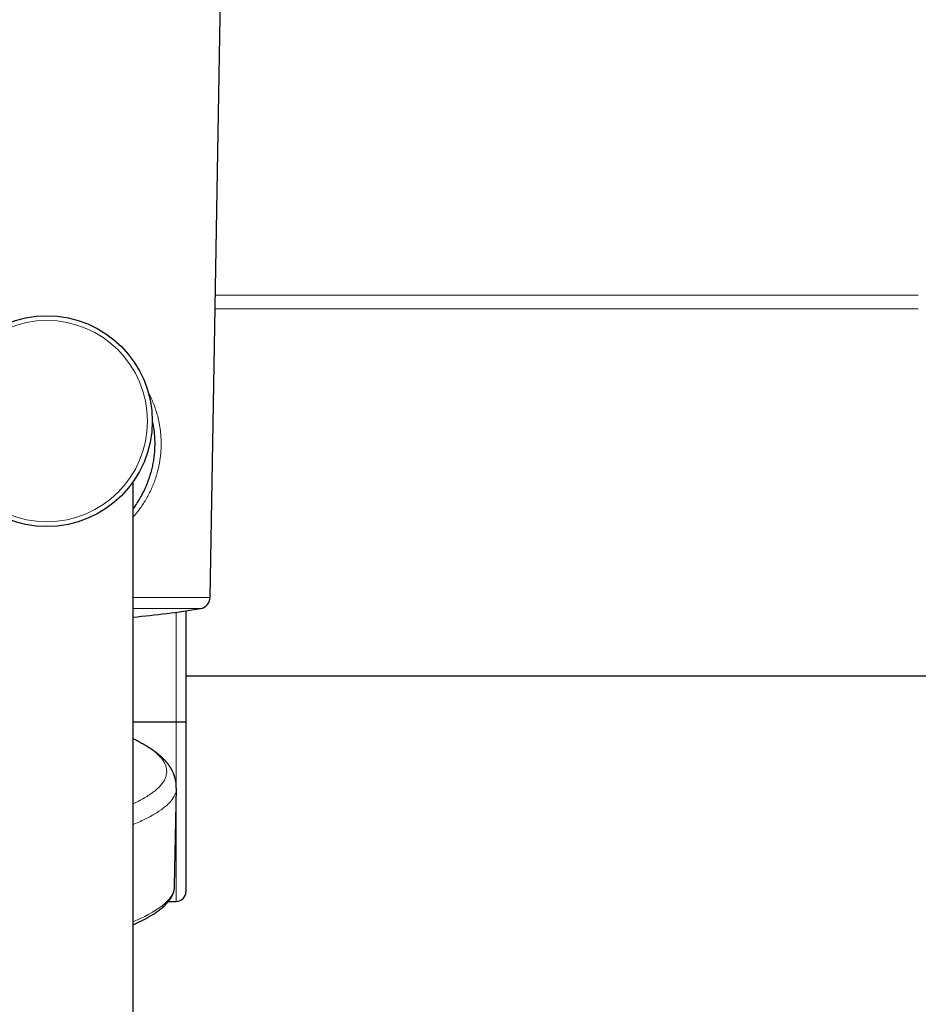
# Model space of a CAD drawing. Header units: millimetres. Extents: x 8 to 2236, y 12 to 2208.
# Tile 12 of 165: x 1118 to 1212, y 517 to 620. Entities that reach past the tile are written whole.
import ezdxf

# ---------------------------------------------------------------- set-up
doc = ezdxf.new("R2010")
doc.units = ezdxf.units.MM

msp = doc.modelspace()

# ---------------------------------------------------------------- linework, layer by layer
at = {"color": 7, "linetype": 'Continuous', "lineweight": 30}
for p, q in [((1138.04, 559.58), (1139.56, 646.65)), ((1130.02, 186.66), (1130.02, 571.66)), ((1135.52, 558.19), (1135.52, 546.59)), ((1135.52, 551.41), (1218.76, 551.41)), ((1130.02, 546.61), (1134.52, 546.61)), ((1135.52, 546.59), (1135.52, 528.88)), ((1130.86, 544.39), (1130.88, 544.38)), ((1134.35, 529.49), (1134.54, 539.72)), ((1134.35, 529.49), (1134.35, 529.49)), ((1133.71, 527.88), (1134.52, 527.88))]:
    msp.add_line(p, q, dxfattribs=at)
at = {"color": 252, "linetype": 'Continuous', "lineweight": 0}
for p, q in [((1138.59, 591.12), (1211.92, 591.12)), ((1211.92, 589.69), (1138.56, 589.69)), ((1130.02, 559.58), (1138.04, 559.58)), ((1137.03, 558.42), (1130.02, 558.42)), ((1134.52, 546.61), (1134.52, 558.05)), ((1134.52, 539.98), (1134.52, 546.61)), ((1134.52, 527.88), (1134.52, 538.75))]:
    msp.add_line(p, q, dxfattribs=at)
at = {"color": 252, "linetype": 'Continuous', "lineweight": 0, "flags": 128}
msp.add_lwpolyline([(1130.02, 525.76), (1130.29, 525.88), (1130.78, 526.09), (1131.23, 526.31), (1131.66, 526.53), (1132.05, 526.75), (1132.42, 526.98), (1132.75, 527.2), (1133.06, 527.43), (1133.33, 527.66), (1133.57, 527.89), (1133.78, 528.12), (1133.95, 528.35), (1134.1, 528.59), (1134.21, 528.82), (1134.29, 529.06), (1134.34, 529.29), (1134.35, 529.49)], dxfattribs=at)
at = {"color": 7, "linetype": 'Continuous', "lineweight": 30}
msp.add_circle((1121.02, 577.98), 11, dxfattribs=at)
at = {"color": 252, "linetype": 'Continuous', "lineweight": 0}
msp.add_circle((1121.02, 577.98), 10.5, dxfattribs=at)
at = {"color": 7, "linetype": 'Continuous', "lineweight": 30}
for centre, radius, start, end in [((1136.84, 559.6), 1.2, 279.2125, 359), ((1121.02, 657.13), 100, 275.1636, 279.2125), ((1134.52, 528.88), 1, 270, 0)]:
    msp.add_arc(centre, radius, start, end, dxfattribs=at)
at = {"color": 252, "linetype": 'Continuous', "lineweight": 0}
for points, knots in [([(1132.25, 579.53), (1132.18, 579.72), (1132.04, 580.09), (1131.82, 580.58), (1131.66, 580.87), (1131.59, 581)], [0, 0, 0, 0, 0.368417, 0.736853, 1, 1, 1, 1]), ([(1130.02, 567.98), (1130.11, 568.08), (1130.33, 568.33), (1130.67, 568.76), (1131.02, 569.26), (1131.34, 569.77), (1131.63, 570.29), (1131.89, 570.82), (1132.13, 571.37), (1132.34, 571.93), (1132.5, 572.47), (1132.64, 572.98), (1132.74, 573.45), (1132.82, 573.93), (1132.88, 574.42), (1132.93, 574.92), (1132.95, 575.41), (1132.94, 575.91), (1132.92, 576.4), (1132.88, 576.89), (1132.81, 577.38), (1132.72, 577.86), (1132.61, 578.38), (1132.46, 578.94), (1132.32, 579.33), (1132.25, 579.53)], [0, 0, 0, 0, 0.033027, 0.085623, 0.138, 0.187424, 0.236662, 0.285897, 0.334665, 0.38343, 0.432071, 0.470615, 0.509185, 0.547725, 0.586833, 0.625974, 0.66508, 0.703663, 0.742281, 0.780866, 0.820031, 0.859228, 0.898399, 0.949096, 1, 1, 1, 1]), ([(1130.88, 544.38), (1131.05, 544.29), (1131.41, 544.09), (1131.89, 543.78), (1132.33, 543.45), (1132.7, 543.11), (1133.01, 542.77), (1133.25, 542.42), (1133.41, 542.08), (1133.51, 541.73), (1133.53, 541.38), (1133.49, 541.04), (1133.37, 540.69), (1133.19, 540.35), (1132.93, 540.01), (1132.61, 539.67), (1132.21, 539.34), (1131.74, 539), (1131.2, 538.67), (1130.63, 538.36), (1130.21, 538.16), (1130.02, 538.07)], [0, 0, 0, 0, 0.045742, 0.098615, 0.151525, 0.204472, 0.258421, 0.312403, 0.366406, 0.420418, 0.474426, 0.527455, 0.580457, 0.633423, 0.686343, 0.740175, 0.793965, 0.847725, 0.901464, 0.955194, 1, 1, 1, 1]), ([(1130.02, 535.91), (1130.04, 535.92), (1130.57, 536.12), (1131.42, 536.52), (1132.52, 537.12), (1133.38, 537.74), (1134.02, 538.36), (1134.4, 539), (1134.56, 539.45), (1134.53, 539.69), (1134.52, 539.72)], [0, 0, 0, 0, 0.007263, 0.169111, 0.330958, 0.492805, 0.654652, 0.816499, 0.978347, 1, 1, 1, 1])]:
    msp.add_open_spline(points, degree=3, knots=knots, dxfattribs=at)
at = {"color": 7, "linetype": 'Continuous', "lineweight": 30}
for points, knots in [([(1132.02, 577.98), (1132.04, 577.88), (1132.1, 577.61), (1132.17, 577.14), (1132.23, 576.58), (1132.27, 576), (1132.27, 575.43), (1132.25, 574.86), (1132.19, 574.29), (1132.11, 573.72), (1132, 573.17), (1131.85, 572.58), (1131.66, 571.95), (1131.41, 571.3), (1131.13, 570.68), (1130.81, 570.08), (1130.45, 569.49), (1130.18, 569.09), (1130.03, 568.89), (1130.02, 568.88)], [0, 0, 0, 0, 0.029002, 0.087239, 0.145522, 0.203715, 0.261711, 0.319615, 0.377717, 0.435908, 0.494053, 0.551995, 0.624902, 0.69804, 0.771308, 0.844543, 0.917534, 0.995862, 1, 1, 1, 1]), ([(1134.52, 546.61), (1134.57, 546.61), (1134.69, 546.61), (1134.85, 546.61), (1135, 546.61), (1135.14, 546.61), (1135.27, 546.61), (1135.37, 546.6), (1135.45, 546.6), (1135.5, 546.6), (1135.52, 546.59), (1135.52, 546.59), (1135.52, 546.59)], [0, 0, 0, 0, 0.105823, 0.214715, 0.320538, 0.429429, 0.535264, 0.644166, 0.750025, 0.858952, 0.980991, 1, 1, 1, 1]), ([(1130.86, 544.39), (1130.82, 544.42), (1130.62, 544.53), (1130.34, 544.68), (1130.1, 544.8), (1130.02, 544.85)], [0, 0, 0, 0, 0.1634481, 0.7060378, 1, 1, 1, 1]), ([(1134.52, 539.7), (1134.52, 539.74), (1134.53, 539.81), (1134.52, 539.91), (1134.52, 539.99), (1134.51, 540.06), (1134.51, 540.13), (1134.5, 540.21), (1134.49, 540.3), (1134.47, 540.38), (1134.46, 540.46), (1134.45, 540.53), (1134.43, 540.61), (1134.4, 540.71), (1134.37, 540.82), (1134.34, 540.92), (1134.31, 541.02), (1134.27, 541.12), (1134.24, 541.21), (1134.19, 541.31), (1134.15, 541.41), (1134.1, 541.51), (1134.05, 541.6), (1134.01, 541.67), (1133.98, 541.74), (1133.94, 541.79), (1133.91, 541.84), (1133.88, 541.89), (1133.85, 541.93), (1133.82, 541.99), (1133.78, 542.04), (1133.74, 542.09), (1133.7, 542.15), (1133.66, 542.21), (1133.62, 542.26), (1133.58, 542.31), (1133.54, 542.35), (1133.51, 542.39), (1133.47, 542.44), (1133.42, 542.5), (1133.35, 542.57), (1133.28, 542.65), (1133.2, 542.73), (1133.13, 542.8), (1133.07, 542.86), (1133.02, 542.91), (1132.97, 542.96), (1132.92, 543), (1132.86, 543.05), (1132.79, 543.12), (1132.7, 543.19), (1132.6, 543.27), (1132.51, 543.34), (1132.42, 543.41), (1132.34, 543.47), (1132.26, 543.53), (1132.18, 543.59), (1132.11, 543.64), (1132.03, 543.69), (1131.94, 543.75), (1131.84, 543.82), (1131.76, 543.87), (1131.69, 543.91), (1131.65, 543.94), (1131.61, 543.96), (1131.58, 543.98), (1131.54, 544.01), (1131.51, 544.02), (1131.48, 544.04), (1131.43, 544.07), (1131.36, 544.11), (1131.27, 544.17), (1131.15, 544.24), (1131.01, 544.31), (1130.91, 544.37), (1130.85, 544.4)], [0, 0, 0, 0, 0.016877, 0.031653, 0.044328, 0.054904, 0.063385, 0.077291, 0.090538, 0.103464, 0.115892, 0.127744, 0.139031, 0.156551, 0.174264, 0.192889, 0.21036, 0.227006, 0.243286, 0.260854, 0.279961, 0.30137, 0.317052, 0.331803, 0.344544, 0.355282, 0.364931, 0.374384, 0.383814, 0.393823, 0.406011, 0.41739, 0.430199, 0.442749, 0.453888, 0.463618, 0.474233, 0.483112, 0.492369, 0.506964, 0.522993, 0.5415, 0.562582, 0.577149, 0.59172, 0.604675, 0.615995, 0.625681, 0.637981, 0.653747, 0.673974, 0.694544, 0.71366, 0.731321, 0.746963, 0.761883, 0.776115, 0.789661, 0.80365, 0.819481, 0.837159, 0.856222, 0.864077, 0.871429, 0.87828, 0.884628, 0.890475, 0.895819, 0.901207, 0.908455, 0.920413, 0.935543, 0.953849, 0.975333, 1, 1, 1, 1]), ([(1130.02, 525.46), (1130.11, 525.5), (1130.3, 525.58), (1130.59, 525.71), (1130.89, 525.86), (1131.17, 526), (1131.45, 526.14), (1131.71, 526.29), (1131.96, 526.44), (1132.2, 526.59), (1132.43, 526.74), (1132.65, 526.89), (1132.85, 527.05), (1133.05, 527.21), (1133.23, 527.37), (1133.4, 527.53), (1133.55, 527.69), (1133.69, 527.86), (1133.82, 528.02), (1133.94, 528.19), (1134.04, 528.36), (1134.12, 528.53), (1134.2, 528.7), (1134.25, 528.87), (1134.3, 529.03), (1134.33, 529.2), (1134.35, 529.36), (1134.35, 529.45), (1134.35, 529.49)], [0, 0, 0, 0, 0.032561, 0.072598, 0.112687, 0.15283, 0.193032, 0.233295, 0.273618, 0.314003, 0.354446, 0.394938, 0.435466, 0.476007, 0.516515, 0.55694, 0.597214, 0.637253, 0.676962, 0.716237, 0.754986, 0.793135, 0.830645, 0.867517, 0.903796, 0.939562, 0.974929, 1, 1, 1, 1])]:
    msp.add_open_spline(points, degree=3, knots=knots, dxfattribs=at)

doc.saveas('drawing.dxf')
